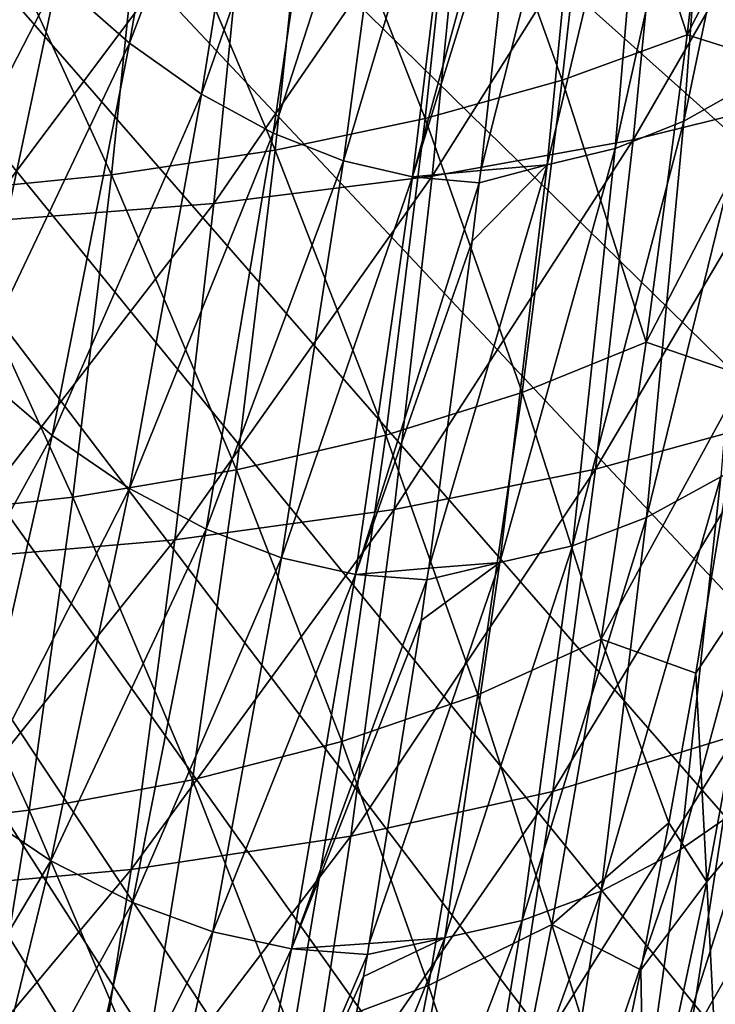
# Model space of a CAD drawing. Header units: millimetres. Extents: x 0 to 99, y -177 to 177.
# Tile 41 of 192: x 66 to 78, y -122 to -105. Entities that reach past the tile are written whole.
import ezdxf

# ---------------------------------------------------------------- set-up
doc = ezdxf.new("R2010")
doc.units = ezdxf.units.MM
doc.header["$LTSCALE"] = 26.699852
for name, color, linetype in [('11', 7, 'CONTINUOUS'), ('12', 7, 'CONTINUOUS'), ('13', 7, 'CONTINUOUS'), ('15', 7, 'CONTINUOUS'), ('17', 7, 'CONTINUOUS'), ('22', 7, 'CONTINUOUS')]:
    doc.layers.add(name, color=color, linetype=linetype)

msp = doc.modelspace()

# ---------------------------------------------------------------- linework, layer by layer
at = {"layer": '11', "color": 253, "linetype": 'Continuous', "true_color": 0x9ca8ab}
for points in [[(78.787, -105.676, 91.368), (77.531, -106.382, 86.609), (79.241, -98.185, 89.771), (78.787, -105.676, 91.368)], [(79.241, -98.185, 89.771), (77.531, -106.382, 86.609), (78.081, -98.859, 85.371), (79.241, -98.185, 89.771)], [(77.531, -106.382, 86.609), (76.286, -106.878, 81.905), (78.081, -98.859, 85.371), (77.531, -106.382, 86.609)], [(78.081, -98.859, 85.371), (76.286, -106.878, 81.905), (76.93, -99.334, 81.02), (78.081, -98.859, 85.371)], [(76.286, -106.878, 81.905), (75.059, -107.172, 77.29), (76.93, -99.334, 81.02), (76.286, -106.878, 81.905)], [(76.93, -99.334, 81.02), (75.059, -107.172, 77.29), (75.793, -99.615, 76.746), (76.93, -99.334, 81.02)], [(75.059, -107.172, 77.29), (73.856, -107.278, 72.794), (75.793, -99.615, 76.746), (75.059, -107.172, 77.29)], [(75.793, -99.615, 76.746), (73.856, -107.278, 72.794), (74.522, -101.263, 72.62), (75.793, -99.615, 76.746)], [(78.2, -112.815, 92.95), (76.851, -113.549, 87.843), (78.787, -105.676, 91.368), (78.2, -112.815, 92.95)], [(78.787, -105.676, 91.368), (76.851, -113.549, 87.843), (77.531, -106.382, 86.609), (78.787, -105.676, 91.368)], [(76.851, -113.549, 87.843), (75.515, -114.063, 82.799), (77.531, -106.382, 86.609), (76.851, -113.549, 87.843)], [(77.531, -106.382, 86.609), (75.515, -114.063, 82.799), (76.286, -106.878, 81.905), (77.531, -106.382, 86.609)], [(75.515, -114.063, 82.799), (74.199, -114.366, 77.852), (76.286, -106.878, 81.905), (75.515, -114.063, 82.799)], [(76.286, -106.878, 81.905), (74.199, -114.366, 77.852), (75.059, -107.172, 77.29), (76.286, -106.878, 81.905)], [(74.199, -114.366, 77.852), (72.913, -114.466, 73.04), (75.059, -107.172, 77.29), (74.199, -114.366, 77.852)], [(75.059, -107.172, 77.29), (72.913, -114.466, 73.04), (73.701, -108.555, 72.834), (75.059, -107.172, 77.29)], [(73.829, -107.498, 72.801), (75.059, -107.172, 77.29), (73.701, -108.555, 72.834), (73.829, -107.498, 72.801)], [(73.856, -107.278, 72.794), (75.059, -107.172, 77.29), (73.829, -107.498, 72.801), (73.856, -107.278, 72.794)], [(78.911, -118.559, 99.984), (77.469, -119.553, 94.51), (79.55, -111.854, 98.085), (78.911, -118.559, 99.984)], [(79.55, -111.854, 98.085), (77.469, -119.553, 94.51), (78.2, -112.815, 92.95), (79.55, -111.854, 98.085)], [(77.469, -119.553, 94.51), (76.031, -120.309, 89.069), (78.2, -112.815, 92.95), (77.469, -119.553, 94.51)], [(78.2, -112.815, 92.95), (76.031, -120.309, 89.069), (76.851, -113.549, 87.843), (78.2, -112.815, 92.95)], [(76.031, -120.309, 89.069), (74.607, -120.838, 83.697), (76.851, -113.549, 87.843), (76.031, -120.309, 89.069)], [(76.851, -113.549, 87.843), (74.607, -120.838, 83.697), (75.515, -114.063, 82.799), (76.851, -113.549, 87.843)], [(74.607, -120.838, 83.697), (73.206, -121.148, 78.435), (75.515, -114.063, 82.799), (74.607, -120.838, 83.697)], [(75.515, -114.063, 82.799), (73.206, -121.148, 78.435), (74.199, -114.366, 77.852), (75.515, -114.063, 82.799)], [(73.206, -121.148, 78.435), (71.838, -121.251, 73.32), (74.199, -114.366, 77.852), (73.206, -121.148, 78.435)], [(74.199, -114.366, 77.852), (71.838, -121.251, 73.32), (72.775, -115.413, 73.076), (74.199, -114.366, 77.852)], [(72.882, -114.678, 73.048), (74.199, -114.366, 77.852), (72.775, -115.413, 73.076), (72.882, -114.678, 73.048)], [(72.913, -114.466, 73.04), (74.199, -114.366, 77.852), (72.882, -114.678, 73.048), (72.913, -114.466, 73.04)], [(78.118, -124.82, 101.84), (76.588, -125.84, 96.043), (78.911, -118.559, 99.984), (78.118, -124.82, 101.84)], [(78.911, -118.559, 99.984), (76.588, -125.84, 96.043), (77.469, -119.553, 94.51), (78.911, -118.559, 99.984)], [(76.588, -125.84, 96.043), (75.063, -126.615, 90.282), (77.469, -119.553, 94.51), (76.588, -125.84, 96.043)], [(77.469, -119.553, 94.51), (75.063, -126.615, 90.282), (76.031, -120.309, 89.069), (77.469, -119.553, 94.51)], [(75.063, -126.615, 90.282), (73.554, -127.154, 84.599), (76.031, -120.309, 89.069), (75.063, -126.615, 90.282)], [(76.031, -120.309, 89.069), (73.554, -127.154, 84.599), (74.607, -120.838, 83.697), (76.031, -120.309, 89.069)], [(73.554, -127.154, 84.599), (72.072, -127.469, 79.036), (74.607, -120.838, 83.697), (73.554, -127.154, 84.599)], [(74.607, -120.838, 83.697), (72.072, -127.469, 79.036), (73.206, -121.148, 78.435), (74.607, -120.838, 83.697)], [(72.072, -127.469, 79.036), (70.629, -127.57, 73.635), (73.206, -121.148, 78.435), (72.072, -127.469, 79.036)], [(73.206, -121.148, 78.435), (70.629, -127.57, 73.635), (71.734, -121.846, 73.347), (73.206, -121.148, 78.435)], [(71.803, -121.453, 73.329), (73.206, -121.148, 78.435), (71.734, -121.846, 73.347), (71.803, -121.453, 73.329)], [(71.838, -121.251, 73.32), (73.206, -121.148, 78.435), (71.803, -121.453, 73.329), (71.838, -121.251, 73.32)]]:
    msp.add_3dface(points, dxfattribs=at)
at = {"layer": '12', "color": 253, "linetype": 'Continuous', "true_color": 0x9ca8ab}
for points in [[(66.191, -103.824, 44.653), (68.794, -97.531, 50.951), (67.498, -104.972, 49.423), (66.191, -103.824, 44.653)], [(68.794, -97.531, 50.951), (70.001, -98.41, 55.371), (67.498, -104.972, 49.423), (68.794, -97.531, 50.951)], [(67.498, -104.972, 49.423), (70.001, -98.41, 55.371), (68.803, -105.896, 54.205), (67.498, -104.972, 49.423)], [(70.001, -98.41, 55.371), (71.199, -99.085, 59.773), (68.803, -105.896, 54.205), (70.001, -98.41, 55.371)], [(68.803, -105.896, 54.205), (71.199, -99.085, 59.773), (70.098, -106.603, 58.966), (68.803, -105.896, 54.205)], [(71.199, -99.085, 59.773), (72.38, -99.56, 64.128), (70.098, -106.603, 58.966), (71.199, -99.085, 59.773)], [(70.098, -106.603, 58.966), (72.38, -99.56, 64.128), (71.374, -107.1, 63.673), (70.098, -106.603, 58.966)], [(72.38, -99.56, 64.128), (73.535, -99.842, 68.408), (71.374, -107.1, 63.673), (72.38, -99.56, 64.128)], [(71.374, -107.1, 63.673), (73.535, -99.842, 68.408), (72.621, -107.393, 68.295), (71.374, -107.1, 63.673)], [(73.535, -99.842, 68.408), (74.656, -99.941, 72.585), (72.621, -107.393, 68.295), (73.535, -99.842, 68.408)], [(74.656, -99.941, 72.585), (74.522, -101.263, 72.62), (72.621, -107.393, 68.295), (74.656, -99.941, 72.585)], [(74.522, -101.263, 72.62), (73.856, -107.278, 72.794), (72.621, -107.393, 68.295), (74.522, -101.263, 72.62)], [(64.892, -102.446, 39.925), (66.191, -103.824, 44.653), (63.303, -109.422, 37.787), (64.892, -102.446, 39.925)], [(63.303, -109.422, 37.787), (66.191, -103.824, 44.653), (64.696, -110.866, 42.863), (63.303, -109.422, 37.787)], [(66.191, -103.824, 44.653), (67.498, -104.972, 49.423), (64.696, -110.866, 42.863), (66.191, -103.824, 44.653)], [(64.696, -110.866, 42.863), (67.498, -104.972, 49.423), (66.097, -112.065, 47.985), (64.696, -110.866, 42.863)], [(67.498, -104.972, 49.423), (68.803, -105.896, 54.205), (66.097, -112.065, 47.985), (67.498, -104.972, 49.423)], [(66.097, -112.065, 47.985), (68.803, -105.896, 54.205), (67.497, -113.028, 53.118), (66.097, -112.065, 47.985)], [(68.803, -105.896, 54.205), (70.098, -106.603, 58.966), (67.497, -113.028, 53.118), (68.803, -105.896, 54.205)], [(67.497, -113.028, 53.118), (70.098, -106.603, 58.966), (68.885, -113.762, 58.226), (67.497, -113.028, 53.118)], [(70.098, -106.603, 58.966), (71.374, -107.1, 63.673), (68.885, -113.762, 58.226), (70.098, -106.603, 58.966)], [(68.885, -113.762, 58.226), (71.374, -107.1, 63.673), (70.252, -114.277, 63.274), (68.885, -113.762, 58.226)], [(71.374, -107.1, 63.673), (72.621, -107.393, 68.295), (70.252, -114.277, 63.274), (71.374, -107.1, 63.673)], [(73.856, -107.278, 72.794), (73.829, -107.498, 72.801), (72.621, -107.393, 68.295), (73.856, -107.278, 72.794)], [(70.252, -114.277, 63.274), (72.621, -107.393, 68.295), (71.588, -114.579, 68.227), (70.252, -114.277, 63.274)], [(72.621, -107.393, 68.295), (73.829, -107.498, 72.801), (71.588, -114.579, 68.227), (72.621, -107.393, 68.295)], [(73.829, -107.498, 72.801), (73.701, -108.555, 72.834), (71.588, -114.579, 68.227), (73.829, -107.498, 72.801)], [(73.701, -108.555, 72.834), (72.913, -114.466, 73.04), (71.588, -114.579, 68.227), (73.701, -108.555, 72.834)], [(64.696, -110.866, 42.863), (66.097, -112.065, 47.985), (63.095, -117.517, 41.187), (64.696, -110.866, 42.863)], [(63.095, -117.517, 41.187), (66.097, -112.065, 47.985), (64.587, -118.76, 46.648), (63.095, -117.517, 41.187)], [(66.097, -112.065, 47.985), (67.497, -113.028, 53.118), (64.587, -118.76, 46.648), (66.097, -112.065, 47.985)], [(64.587, -118.76, 46.648), (67.497, -113.028, 53.118), (66.076, -119.755, 52.119), (64.587, -118.76, 46.648)], [(67.497, -113.028, 53.118), (68.885, -113.762, 58.226), (66.076, -119.755, 52.119), (67.497, -113.028, 53.118)], [(66.076, -119.755, 52.119), (68.885, -113.762, 58.226), (67.554, -120.512, 57.562), (66.076, -119.755, 52.119)], [(68.885, -113.762, 58.226), (70.252, -114.277, 63.274), (67.554, -120.512, 57.562), (68.885, -113.762, 58.226)], [(67.554, -120.512, 57.562), (70.252, -114.277, 63.274), (69.008, -121.04, 62.938), (67.554, -120.512, 57.562)], [(70.252, -114.277, 63.274), (71.588, -114.579, 68.227), (69.008, -121.04, 62.938), (70.252, -114.277, 63.274)], [(72.913, -114.466, 73.04), (72.882, -114.678, 73.048), (71.588, -114.579, 68.227), (72.913, -114.466, 73.04)], [(69.008, -121.04, 62.938), (71.588, -114.579, 68.227), (70.428, -121.35, 68.206), (69.008, -121.04, 62.938)], [(71.588, -114.579, 68.227), (72.882, -114.678, 73.048), (70.428, -121.35, 68.206), (71.588, -114.579, 68.227)], [(72.882, -114.678, 73.048), (72.775, -115.413, 73.076), (70.428, -121.35, 68.206), (72.882, -114.678, 73.048)], [(72.775, -115.413, 73.076), (71.838, -121.251, 73.32), (70.428, -121.35, 68.206), (72.775, -115.413, 73.076)], [(64.587, -118.76, 46.648), (66.076, -119.755, 52.119), (62.963, -125.009, 45.424), (64.587, -118.76, 46.648)], [(62.963, -125.009, 45.424), (66.076, -119.755, 52.119), (64.538, -126.031, 51.219), (62.963, -125.009, 45.424)], [(66.076, -119.755, 52.119), (67.554, -120.512, 57.562), (64.538, -126.031, 51.219), (66.076, -119.755, 52.119)], [(64.538, -126.031, 51.219), (67.554, -120.512, 57.562), (66.1, -126.805, 56.982), (64.538, -126.031, 51.219)], [(67.554, -120.512, 57.562), (69.008, -121.04, 62.938), (66.1, -126.805, 56.982), (67.554, -120.512, 57.562)], [(66.1, -126.805, 56.982), (69.008, -121.04, 62.938), (67.637, -127.344, 62.669), (66.1, -126.805, 56.982)], [(69.008, -121.04, 62.938), (70.428, -121.35, 68.206), (67.637, -127.344, 62.669), (69.008, -121.04, 62.938)], [(67.637, -127.344, 62.669), (70.428, -121.35, 68.206), (69.137, -127.659, 68.238), (67.637, -127.344, 62.669)], [(70.428, -121.35, 68.206), (71.803, -121.453, 73.329), (69.137, -127.659, 68.238), (70.428, -121.35, 68.206)], [(71.838, -121.251, 73.32), (71.803, -121.453, 73.329), (70.428, -121.35, 68.206), (71.838, -121.251, 73.32)], [(71.803, -121.453, 73.329), (71.734, -121.846, 73.347), (69.137, -127.659, 68.238), (71.803, -121.453, 73.329)], [(71.734, -121.846, 73.347), (70.629, -127.57, 73.635), (69.137, -127.659, 68.238), (71.734, -121.846, 73.347)]]:
    msp.add_3dface(points, dxfattribs=at)
at = {"layer": '13', "color": 253, "linetype": 'Continuous', "true_color": 0x9ca8ab}
for points in [[(77.212, -100.659, 217.649), (76.612, -106.72, 215.205), (80.538, -99.928, 214.864), (77.212, -100.659, 217.649)], [(80.538, -99.928, 214.864), (76.612, -106.72, 215.205), (79.935, -105.9, 212.447), (80.538, -99.928, 214.864)], [(73.579, -101.248, 220.148), (72.974, -107.377, 217.678), (77.212, -100.659, 217.649), (73.579, -101.248, 220.148)], [(77.212, -100.659, 217.649), (72.974, -107.377, 217.678), (76.612, -106.72, 215.205), (77.212, -100.659, 217.649)], [(69.64, -101.695, 222.361), (69.023, -107.873, 219.866), (73.579, -101.248, 220.148), (69.64, -101.695, 222.361)], [(73.579, -101.248, 220.148), (69.023, -107.873, 219.866), (72.974, -107.377, 217.678), (73.579, -101.248, 220.148)], [(65.395, -102, 224.288), (64.758, -108.206, 221.768), (69.64, -101.695, 222.361), (65.395, -102, 224.288)], [(69.64, -101.695, 222.361), (64.758, -108.206, 221.768), (69.023, -107.873, 219.866), (69.64, -101.695, 222.361)], [(76.612, -106.72, 215.205), (75.929, -112.677, 212.464), (79.935, -105.9, 212.447), (76.612, -106.72, 215.205)], [(79.935, -105.9, 212.447), (75.929, -112.677, 212.464), (79.252, -111.763, 209.742), (79.935, -105.9, 212.447)], [(72.974, -107.377, 217.678), (72.286, -113.408, 214.905), (76.612, -106.72, 215.205), (72.974, -107.377, 217.678)], [(76.612, -106.72, 215.205), (72.286, -113.408, 214.905), (75.929, -112.677, 212.464), (76.612, -106.72, 215.205)], [(69.023, -107.873, 219.866), (68.321, -113.956, 217.063), (72.974, -107.377, 217.678), (69.023, -107.873, 219.866)], [(72.974, -107.377, 217.678), (68.321, -113.956, 217.063), (72.286, -113.408, 214.905), (72.974, -107.377, 217.678)], [(64.758, -108.206, 221.768), (64.036, -114.319, 218.94), (69.023, -107.873, 219.866), (64.758, -108.206, 221.768)], [(69.023, -107.873, 219.866), (64.036, -114.319, 218.94), (68.321, -113.956, 217.063), (69.023, -107.873, 219.866)], [(75.929, -112.677, 212.464), (75.157, -118.503, 209.405), (79.252, -111.763, 209.742), (75.929, -112.677, 212.464)], [(79.252, -111.763, 209.742), (75.157, -118.503, 209.405), (78.483, -117.488, 206.728), (79.252, -111.763, 209.742)], [(72.286, -113.408, 214.905), (71.504, -119.312, 211.806), (75.929, -112.677, 212.464), (72.286, -113.408, 214.905)], [(75.929, -112.677, 212.464), (71.504, -119.312, 211.806), (75.157, -118.503, 209.405), (75.929, -112.677, 212.464)], [(68.321, -113.956, 217.063), (67.526, -119.914, 213.931), (72.286, -113.408, 214.905), (68.321, -113.956, 217.063)], [(72.286, -113.408, 214.905), (67.526, -119.914, 213.931), (71.504, -119.312, 211.806), (72.286, -113.408, 214.905)], [(64.036, -114.319, 218.94), (63.222, -120.309, 215.78), (68.321, -113.956, 217.063), (64.036, -114.319, 218.94)], [(68.321, -113.956, 217.063), (63.222, -120.309, 215.78), (67.526, -119.914, 213.931), (68.321, -113.956, 217.063)], [(78.483, -117.488, 206.728), (77.62, -123.043, 203.388), (81.483, -116.267, 203.775), (78.483, -117.488, 206.728)], [(81.483, -116.267, 203.775), (77.62, -123.043, 203.388), (80.625, -121.692, 200.501), (81.483, -116.267, 203.775)], [(75.157, -118.503, 209.405), (74.287, -124.163, 206.009), (78.483, -117.488, 206.728), (75.157, -118.503, 209.405)], [(78.483, -117.488, 206.728), (74.287, -124.163, 206.009), (77.62, -123.043, 203.388), (78.483, -117.488, 206.728)], [(71.504, -119.312, 211.806), (70.623, -125.052, 208.362), (75.157, -118.503, 209.405), (71.504, -119.312, 211.806)], [(75.157, -118.503, 209.405), (70.623, -125.052, 208.362), (74.287, -124.163, 206.009), (75.157, -118.503, 209.405)], [(67.526, -119.914, 213.931), (66.631, -125.711, 210.448), (71.504, -119.312, 211.806), (67.526, -119.914, 213.931)], [(71.504, -119.312, 211.806), (66.631, -125.711, 210.448), (70.623, -125.052, 208.362), (71.504, -119.312, 211.806)], [(63.222, -120.309, 215.78), (62.309, -126.14, 212.267), (67.526, -119.914, 213.931), (63.222, -120.309, 215.78)], [(67.526, -119.914, 213.931), (62.309, -126.14, 212.267), (66.631, -125.711, 210.448), (67.526, -119.914, 213.931)], [(77.62, -123.043, 203.388), (76.659, -128.388, 199.708), (80.625, -121.692, 200.501), (77.62, -123.043, 203.388)], [(80.625, -121.692, 200.501), (76.659, -128.388, 199.708), (79.675, -126.906, 196.902), (80.625, -121.692, 200.501)]]:
    msp.add_3dface(points, dxfattribs=at)
at = {"layer": '15', "color": 253, "linetype": 'Continuous', "true_color": 0x9ca8ab}
for points in [[(77.749, -116.365, 195.031), (78.628, -110.987, 198.151), (78.988, -114.496, 194.142), (77.749, -116.365, 195.031)], [(77.947, -120.135, 190.437), (77.749, -116.365, 195.031), (78.988, -114.496, 194.142), (77.947, -120.135, 190.437)], [(77.947, -120.135, 190.437), (78.988, -114.496, 194.142), (79.251, -118.57, 188.41), (77.947, -120.135, 190.437)], [(77.261, -119.071, 193.278), (77.749, -116.365, 195.031), (77.947, -120.135, 190.437), (77.261, -119.071, 193.278)], [(78.134, -123.823, 184.35), (77.947, -120.135, 190.437), (79.251, -118.57, 188.41), (78.134, -123.823, 184.35)], [(76.749, -121.727, 191.419), (77.261, -119.071, 193.278), (77.947, -120.135, 190.437), (76.749, -121.727, 191.419)], [(76.817, -125.425, 186.354), (76.749, -121.727, 191.419), (77.947, -120.135, 190.437), (76.817, -125.425, 186.354)], [(76.817, -125.425, 186.354), (77.947, -120.135, 190.437), (78.134, -123.823, 184.35), (76.817, -125.425, 186.354)], [(76.215, -124.306, 189.467), (76.749, -121.727, 191.419), (76.817, -125.425, 186.354), (76.215, -124.306, 189.467)]]:
    msp.add_3dface(points, dxfattribs=at)
at = {"layer": '17', "color": 253, "linetype": 'Continuous', "true_color": 0x9ca8ab}
for points in [[(77.587, -104.82, 204.199), (75.974, -99.851, 208.973), (78.253, -99.111, 206.61), (77.587, -104.82, 204.199)], [(80.138, -99.828, 203.408), (77.587, -104.82, 204.199), (78.253, -99.111, 206.61), (80.138, -99.828, 203.408)], [(75.328, -105.644, 206.523), (73.478, -100.475, 211.138), (75.974, -99.851, 208.973), (75.328, -105.644, 206.523)], [(75.328, -105.644, 206.523), (75.974, -99.851, 208.973), (77.587, -104.82, 204.199), (75.328, -105.644, 206.523)], [(80.138, -99.828, 203.408), (79.43, -105.401, 200.965), (77.587, -104.82, 204.199), (80.138, -99.828, 203.408)], [(72.848, -106.338, 208.652), (70.755, -100.986, 213.117), (73.478, -100.475, 211.138), (72.848, -106.338, 208.652)], [(72.848, -106.338, 208.652), (73.478, -100.475, 211.138), (75.328, -105.644, 206.523), (72.848, -106.338, 208.652)], [(70.135, -106.907, 210.598), (67.79, -101.386, 214.916), (70.755, -100.986, 213.117), (70.135, -106.907, 210.598)], [(70.135, -106.907, 210.598), (70.755, -100.986, 213.117), (72.848, -106.338, 208.652), (70.135, -106.907, 210.598)], [(67.175, -107.353, 212.368), (64.57, -101.676, 216.533), (67.79, -101.386, 214.916), (67.175, -107.353, 212.368)], [(67.175, -107.353, 212.368), (67.79, -101.386, 214.916), (70.135, -106.907, 210.598), (67.175, -107.353, 212.368)], [(63.953, -107.674, 213.959), (64.57, -101.676, 216.533), (67.175, -107.353, 212.368), (63.953, -107.674, 213.959)], [(76.849, -110.377, 201.512), (75.328, -105.644, 206.523), (77.587, -104.82, 204.199), (76.849, -110.377, 201.512)], [(79.43, -105.401, 200.965), (76.849, -110.377, 201.512), (77.587, -104.82, 204.199), (79.43, -105.401, 200.965)], [(79.43, -105.401, 200.965), (78.628, -110.987, 198.151), (76.849, -110.377, 201.512), (79.43, -105.401, 200.965)], [(74.605, -111.29, 203.79), (72.848, -106.338, 208.652), (75.328, -105.644, 206.523), (74.605, -111.29, 203.79)], [(74.605, -111.29, 203.79), (75.328, -105.644, 206.523), (76.849, -110.377, 201.512), (74.605, -111.29, 203.79)], [(72.138, -112.059, 205.877), (70.135, -106.907, 210.598), (72.848, -106.338, 208.652), (72.138, -112.059, 205.877)], [(72.138, -112.059, 205.877), (72.848, -106.338, 208.652), (74.605, -111.29, 203.79), (72.138, -112.059, 205.877)], [(69.433, -112.689, 207.786), (67.175, -107.353, 212.368), (70.135, -106.907, 210.598), (69.433, -112.689, 207.786)], [(69.433, -112.689, 207.786), (70.135, -106.907, 210.598), (72.138, -112.059, 205.877), (69.433, -112.689, 207.786)], [(66.475, -113.182, 209.523), (63.953, -107.674, 213.959), (67.175, -107.353, 212.368), (66.475, -113.182, 209.523)], [(66.475, -113.182, 209.523), (67.175, -107.353, 212.368), (69.433, -112.689, 207.786), (66.475, -113.182, 209.523)], [(63.25, -113.537, 211.086), (63.953, -107.674, 213.959), (66.475, -113.182, 209.523), (63.25, -113.537, 211.086)], [(76.035, -115.751, 198.533), (74.605, -111.29, 203.79), (76.849, -110.377, 201.512), (76.035, -115.751, 198.533)], [(78.628, -110.987, 198.151), (76.035, -115.751, 198.533), (76.849, -110.377, 201.512), (78.628, -110.987, 198.151)], [(78.628, -110.987, 198.151), (77.749, -116.365, 195.031), (76.035, -115.751, 198.533), (78.628, -110.987, 198.151)], [(73.801, -116.756, 200.757), (72.138, -112.059, 205.877), (74.605, -111.29, 203.79), (73.801, -116.756, 200.757)], [(73.801, -116.756, 200.757), (74.605, -111.29, 203.79), (76.035, -115.751, 198.533), (73.801, -116.756, 200.757)], [(71.342, -117.602, 202.795), (69.433, -112.689, 207.786), (72.138, -112.059, 205.877), (71.342, -117.602, 202.795)], [(71.342, -117.602, 202.795), (72.138, -112.059, 205.877), (73.801, -116.756, 200.757), (71.342, -117.602, 202.795)], [(68.641, -118.295, 204.661), (66.475, -113.182, 209.523), (69.433, -112.689, 207.786), (68.641, -118.295, 204.661)], [(68.641, -118.295, 204.661), (69.433, -112.689, 207.786), (71.342, -117.602, 202.795), (68.641, -118.295, 204.661)], [(65.683, -118.839, 206.362), (63.25, -113.537, 211.086), (66.475, -113.182, 209.523), (65.683, -118.839, 206.362)], [(65.683, -118.839, 206.362), (66.475, -113.182, 209.523), (68.641, -118.295, 204.661), (65.683, -118.839, 206.362)], [(62.453, -119.23, 207.895), (63.25, -113.537, 211.086), (65.683, -118.839, 206.362), (62.453, -119.23, 207.895)], [(75.142, -120.909, 195.247), (73.801, -116.756, 200.757), (76.035, -115.751, 198.533), (75.142, -120.909, 195.247)], [(77.261, -119.071, 193.278), (75.142, -120.909, 195.247), (76.035, -115.751, 198.533), (77.261, -119.071, 193.278)], [(77.749, -116.365, 195.031), (77.261, -119.071, 193.278), (76.035, -115.751, 198.533), (77.749, -116.365, 195.031)], [(72.911, -122.009, 197.408), (71.342, -117.602, 202.795), (73.801, -116.756, 200.757), (72.911, -122.009, 197.408)], [(72.911, -122.009, 197.408), (73.801, -116.756, 200.757), (75.142, -120.909, 195.247), (72.911, -122.009, 197.408)], [(70.453, -122.934, 199.39), (68.641, -118.295, 204.661), (71.342, -117.602, 202.795), (70.453, -122.934, 199.39)], [(70.453, -122.934, 199.39), (71.342, -117.602, 202.795), (72.911, -122.009, 197.408), (70.453, -122.934, 199.39)], [(67.752, -123.694, 201.208), (65.683, -118.839, 206.362), (68.641, -118.295, 204.661), (67.752, -123.694, 201.208)], [(67.752, -123.694, 201.208), (68.641, -118.295, 204.661), (70.453, -122.934, 199.39), (67.752, -123.694, 201.208)], [(64.791, -124.29, 202.869), (62.453, -119.23, 207.895), (65.683, -118.839, 206.362), (64.791, -124.29, 202.869)], [(64.791, -124.29, 202.869), (65.683, -118.839, 206.362), (67.752, -123.694, 201.208), (64.791, -124.29, 202.869)], [(77.261, -119.071, 193.278), (76.749, -121.727, 191.419), (75.142, -120.909, 195.247), (77.261, -119.071, 193.278)], [(74.166, -125.821, 191.638), (72.911, -122.009, 197.408), (75.142, -120.909, 195.247), (74.166, -125.821, 191.638)], [(76.215, -124.306, 189.467), (74.166, -125.821, 191.638), (75.142, -120.909, 195.247), (76.215, -124.306, 189.467)], [(76.749, -121.727, 191.419), (76.215, -124.306, 189.467), (75.142, -120.909, 195.247), (76.749, -121.727, 191.419)], [(71.93, -127.015, 193.727), (70.453, -122.934, 199.39), (72.911, -122.009, 197.408), (71.93, -127.015, 193.727)], [(71.93, -127.015, 193.727), (72.911, -122.009, 197.408), (74.166, -125.821, 191.638), (71.93, -127.015, 193.727)]]:
    msp.add_3dface(points, dxfattribs=at)
at = {"layer": '22', "color": 253, "linetype": 'Continuous', "true_color": 0x9ca8ab}
for points in [[(84.891, -102.127, 172.415), (29.005, -62.517, -36.155), (84.005, -106.68, 169.11), (84.891, -102.127, 172.415)], [(84.005, -106.68, 169.11), (29.005, -62.517, -36.155), (83.09, -110.812, 165.694), (84.005, -106.68, 169.11)], [(83.09, -110.812, 165.694), (29.005, -62.517, -36.155), (82.143, -114.56, 162.16), (83.09, -110.812, 165.694)], [(82.143, -114.56, 162.16), (29.005, -62.517, -36.155), (81.163, -117.962, 158.501), (82.143, -114.56, 162.16)], [(81.163, -117.962, 158.501), (29.005, -62.517, -36.155), (80.136, -121.083, 154.668), (81.163, -117.962, 158.501)], [(80.136, -121.083, 154.668), (29.005, -62.517, -36.155), (79.04, -123.97, 150.581), (80.136, -121.083, 154.668)], [(79.04, -123.97, 150.581), (29.005, -62.517, -36.155), (77.856, -126.675, 146.159), (79.04, -123.97, 150.581)], [(77.856, -126.675, 146.159), (29.005, -62.517, -36.155), (76.531, -129.27, 141.216), (77.856, -126.675, 146.159)], [(76.531, -129.27, 141.216), (29.005, -62.517, -36.155), (75.042, -131.754, 135.657), (76.531, -129.27, 141.216)], [(75.042, -131.754, 135.657), (29.005, -62.517, -36.155), (74.228, -132.961, 132.62), (75.042, -131.754, 135.657)], [(74.228, -132.961, 132.62), (29.005, -62.517, -36.155), (73.365, -134.125, 129.401), (74.228, -132.961, 132.62)], [(73.365, -134.125, 129.401), (29.005, -62.517, -36.155), (72.453, -135.237, 125.994), (73.365, -134.125, 129.401)], [(72.453, -135.237, 125.994), (29.005, -62.517, -36.155), (71.491, -136.305, 122.407), (72.453, -135.237, 125.994)], [(71.491, -136.305, 122.407), (29.005, -62.517, -36.155), (70.475, -137.311, 118.615), (71.491, -136.305, 122.407)], [(70.475, -137.311, 118.615), (29.005, -62.517, -36.155), (69.399, -138.248, 114.599), (70.475, -137.311, 118.615)], [(69.399, -138.248, 114.599), (29.005, -62.517, -36.155), (68.266, -139.123, 110.368), (69.399, -138.248, 114.599)], [(68.266, -139.123, 110.368), (29.005, -62.517, -36.155), (67.082, -139.906, 105.953), (68.266, -139.123, 110.368)], [(67.082, -139.906, 105.953), (29.005, -62.517, -36.155), (65.846, -140.589, 101.339), (67.082, -139.906, 105.953)], [(65.846, -140.589, 101.339), (29.005, -62.517, -36.155), (64.559, -141.178, 96.535), (65.846, -140.589, 101.339)]]:
    msp.add_3dface(points, dxfattribs=at)

doc.saveas('drawing.dxf')
